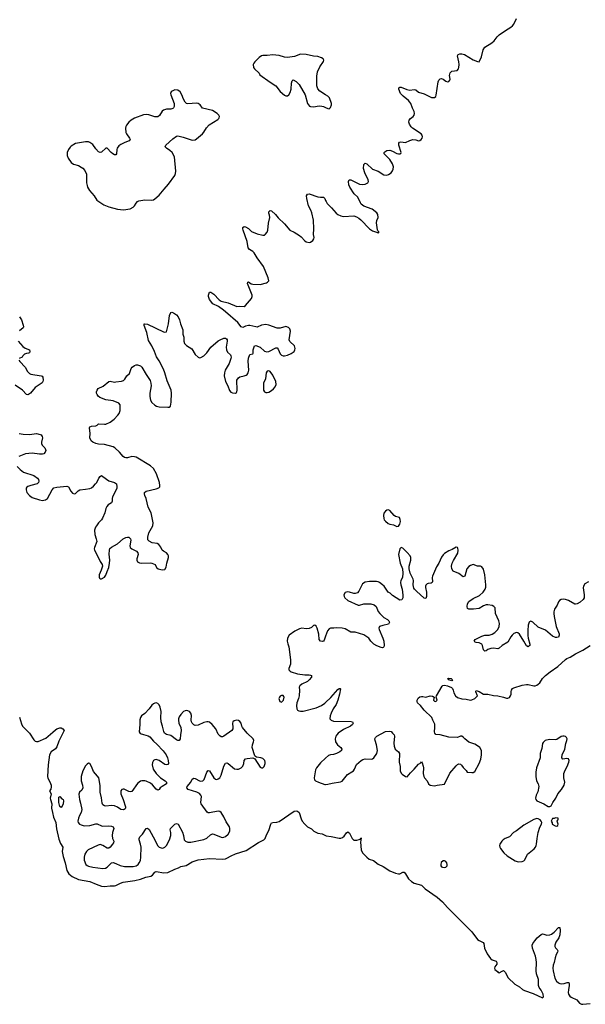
# Model space of a CAD drawing. Header units: inches. Extents: x 1835039 to 2027607, y 642849 to 774141.
# Tile 66 of 113: x 1965755 to 1973604, y 680388 to 694054. Entities that reach past the tile are written whole.
import ezdxf

# ---------------------------------------------------------------- set-up
doc = ezdxf.new("R2010")
doc.units = ezdxf.units.IN
doc.header["$MEASUREMENT"] = 0
for name, color, linetype in [('B9668', 7, 'Continuous'), ('B9669', 7, 'Continuous'), ('B9678', 7, 'Continuous'), ('B9679', 7, 'Continuous')]:
    doc.layers.add(name, color=color, linetype=linetype)

msp = doc.modelspace()

# ---------------------------------------------------------------- linework, layer by layer
at = {"layer": 'B9668', "color": 6}
for points, elevation in [([(1965718, 687850), (1965760, 687810), (1965810, 687775), (1965950, 687729), (1966001, 687690), (1966014, 687670), (1966019, 687650), (1966017, 687630), (1965996, 687610), (1965910, 687590), (1965870, 687576), (1965855, 687565), (1965845, 687550), (1965843, 687530), (1965856, 687490), (1965890, 687450), (1965930, 687424), (1966030, 687388), (1966070, 687382), (1966090, 687383), (1966113, 687390), (1966142, 687410), (1966207, 687530), (1966230, 687554), (1966270, 687565), (1966410, 687580), (1966433, 687570), (1966465, 687510), (1966490, 687483), (1966510, 687473), (1966530, 687476), (1966565, 687515), (1966590, 687530), (1966670, 687537), (1966730, 687549), (1966750, 687558), (1966780, 687580), (1966807, 687610), (1966824, 687630), (1966852, 687690), (1966870, 687715), (1966890, 687726), (1966910, 687715), (1966990, 687652), (1967072, 687632), (1967097, 687610), (1967103, 687570), (1967102, 687550), (1967094, 687526), (1967042, 687430), (1967037, 687410), (1967037, 687370), (1967030, 687350), (1966982, 687318), (1966963, 687297), (1966950, 687270), (1966935, 687210), (1966906, 687134), (1966890, 687110), (1966850, 687070), (1966820, 687030), (1966807, 687010), (1966795, 686970), (1966798, 686910), (1966817, 686850), (1966824, 686810), (1966794, 686730), (1966790, 686710), (1966793, 686690), (1966827, 686630), (1966870, 686533), (1966898, 686490), (1966902, 686470), (1966887, 686413), (1966859, 686350), (1966858, 686318), (1966862, 686302), (1966871, 686291), (1966890, 686291), (1966930, 686316), (1966950, 686342), (1966970, 686395), (1966990, 686451), (1967003, 686510), (1967004, 686550), (1966995, 686635), (1967000, 686690), (1967008, 686712), (1967027, 686733), (1967110, 686780), (1967190, 686847), (1967230, 686868), (1967250, 686871), (1967270, 686869), (1967292, 686850), (1967295, 686830), (1967284, 686750), (1967289, 686730), (1967310, 686710), (1967378, 686678), (1967395, 686655), (1967397, 686630), (1967381, 686570), (1967381, 686550), (1967390, 686530), (1967417, 686517), (1967450, 686509), (1967570, 686514), (1967590, 686511), (1967634, 686490), (1967653, 686450), (1967675, 686430), (1967730, 686420), (1967770, 686424), (1967787, 686453), (1967797, 686510), (1967818, 686590), (1967818, 686610), (1967810, 686632), (1967793, 686653), (1967750, 686676), (1967734, 686690), (1967714, 686734), (1967685, 686770), (1967662, 686782), (1967592, 686792), (1967550, 686814), (1967535, 686835), (1967531, 686851), (1967532, 686872), (1967547, 686933), (1967601, 687030), (1967607, 687070), (1967580, 687210), (1967540, 687290), (1967512, 687410), (1967492, 687450), (1967485, 687475), (1967489, 687491), (1967510, 687510), (1967650, 687542), (1967684, 687556), (1967699, 687570), (1967701, 687590), (1967693, 687630), (1967654, 687750), (1967610, 687823), (1967570, 687863), (1967370, 687982), (1967350, 687988), (1967310, 687990), (1967250, 687973), (1967230, 687971), (1967210, 687978), (1967190, 687993), (1967140, 688050), (1967074, 688110), (1967050, 688125), (1966930, 688158), (1966850, 688164), (1966810, 688173), (1966770, 688190), (1966745, 688210), (1966730, 688250), (1966731, 688310), (1966724, 688390), (1966730, 688401), (1966750, 688413), (1966810, 688418), (1966830, 688428), (1966850, 688446), (1966930, 688438), (1966950, 688440), (1967010, 688469), (1967066, 688510), (1967117, 688563), (1967137, 688590), (1967150, 688630), (1967150, 688699), (1967148, 688710), (1967132, 688730), (1967050, 688762), (1966950, 688777), (1966867, 688810), (1966843, 688830), (1966830, 688850), (1966822, 688870), (1966822, 688890), (1966828, 688912), (1966844, 688936), (1966912, 688968), (1966990, 689030), (1967010, 689036), (1967070, 689024), (1967090, 689025), (1967170, 689036), (1967195, 689045), (1967214, 689066), (1967241, 689110), (1967278, 689142), (1967302, 689210), (1967314, 689230), (1967350, 689254), (1967370, 689261), (1967390, 689262), (1967430, 689247), (1967451, 689231), (1967509, 689130), (1967567, 689047), (1967577, 689010), (1967579, 688970), (1967561, 688870), (1967563, 688823), (1967570, 688775), (1967590, 688741), (1967630, 688703), (1967652, 688690), (1967690, 688679), (1967810, 688674), (1967830, 688677), (1967847, 688690), (1967856, 688744), (1967861, 688870), (1967858, 688910), (1967801, 689041), (1967770, 689151), (1967750, 689202), (1967690, 689319), (1967653, 689373), (1967627, 689450), (1967590, 689525), (1967541, 689601), (1967521, 689710), (1967480, 689810), (1967481, 689830), (1967486, 689834), (1967530, 689829), (1967750, 689723), (1967770, 689715), (1967790, 689719), (1967822, 689830), (1967836, 689950), (1967850, 689988), (1967866, 689994), (1967890, 689984), (1967930, 689956), (1967953, 689930), (1967974, 689890), (1967987, 689830), (1968017, 689750), (1968020, 689690), (1968034, 689646), (1968031, 689590), (1968041, 689561), (1968070, 689532), (1968146, 689486), (1968190, 689408), (1968230, 689369), (1968250, 689362), (1968270, 689364), (1968310, 689387), (1968353, 689430), (1968406, 689510), (1968510, 689594), (1968537, 689610), (1968590, 689631), (1968610, 689633), (1968625, 689625), (1968632, 689612), (1968636, 689590), (1968619, 689510), (1968623, 689470), (1968640, 689440), (1968681, 689401), (1968687, 689390), (1968689, 689370), (1968687, 689350), (1968660, 689280), (1968607, 689190), (1968595, 689150), (1968592, 689110), (1968610, 689034), (1968643, 688970), (1968665, 688905), (1968684, 688884), (1968710, 688873), (1968750, 688871), (1968762, 688878), (1968770, 688890), (1968774, 688910), (1968770, 689050), (1968790, 689085), (1968810, 689097), (1968870, 689110), (1968898, 689122), (1968911, 689130), (1968927, 689150), (1968935, 689190), (1968924, 689316), (1968930, 689358), (1968950, 689405), (1968990, 689414), (1968995, 689425), (1968993, 689470), (1969015, 689525), (1969030, 689530), (1969090, 689510), (1969150, 689455), (1969183, 689443), (1969213, 689447), (1969310, 689497), (1969330, 689497), (1969342, 689482), (1969370, 689416), (1969390, 689399), (1969410, 689390), (1969430, 689388), (1969470, 689397), (1969520, 689420), (1969562, 689450), (1969574, 689470), (1969580, 689490), (1969570, 689529), (1969505, 689585), (1969493, 689610), (1969512, 689730), (1969504, 689764), (1969483, 689783), (1969450, 689796), (1969370, 689770), (1969330, 689771), (1969210, 689814), (1969170, 689823), (1969110, 689813), (1969050, 689788), (1969030, 689789), (1968950, 689807), (1968930, 689807), (1968890, 689799), (1968850, 689782), (1968830, 689791), (1968781, 689850), (1968611, 690000)], 300), ([(1965751, 689931), (1965779, 689890), (1965805, 689815), (1965807, 689790), (1965801, 689779), (1965750, 689733)], 300), ([(1965733, 689590), (1965798, 689518), (1965830, 689496), (1965890, 689470), (1965896, 689450), (1965889, 689431), (1965877, 689423), (1965850, 689421), (1965822, 689410), (1965798, 689390), (1965790, 689369), (1965747, 689350)], 300), ([(1965745, 689330), (1965758, 689310), (1965831, 689231), (1965864, 689170), (1965890, 689144), (1965910, 689135), (1966052, 689112), (1966066, 689106), (1966077, 689090), (1966079, 689050), (1966076, 689030), (1966067, 689013), (1965970, 688948), (1965904, 688870), (1965878, 688850), (1965870, 688846), (1965850, 688850), (1965792, 688910), (1965690, 688979)], 300), ([(1965749, 688309), (1965801, 688301), (1965890, 688296), (1965990, 688311), (1966038, 688298), (1966052, 688290), (1966069, 688270), (1966072, 688250), (1966056, 688190), (1966057, 688170), (1966067, 688150), (1966102, 688110), (1966114, 688090), (1966116, 688076), (1966110, 688050), (1966090, 688030), (1966070, 688023), (1966030, 688021), (1965930, 688037), (1965834, 688026), (1965744, 687990)], 300), ([(1970000, 685498), (1969979, 685441), (1969970, 685427), (1969956, 685424), (1969927, 685430), (1969909, 685449), (1969907, 685527), (1969884, 685610), (1969870, 685638), (1969850, 685650), (1969830, 685645), (1969803, 685617), (1969770, 685604), (1969730, 685601), (1969672, 685608), (1969639, 685601), (1969573, 685567), (1969495, 685510), (1969472, 685470), (1969468, 685430), (1969475, 685390), (1969490, 685350), (1969514, 685170), (1969513, 685110), (1969492, 685050), (1969492, 685030), (1969508, 685010), (1969522, 685002), (1969610, 684976), (1969710, 684962), (1969770, 684962), (1969790, 684958), (1969804, 684950), (1969805, 684930), (1969770, 684890), (1969747, 684870), (1969670, 684830), (1969643, 684810), (1969631, 684790), (1969638, 684750), (1969635, 684670), (1969626, 684630), (1969602, 684570), (1969597, 684530), (1969599, 684490), (1969610, 684472), (1969630, 684459), (1969650, 684455), (1969690, 684456), (1969870, 684503), (1969944, 684536), (1969990, 684568), (1970000, 684577)], 300), ([(1965750, 684371), (1965780, 684280), (1965795, 684250), (1965890, 684150), (1965950, 684060), (1965970, 684041), (1965990, 684033), (1966010, 684035), (1966118, 684082), (1966217, 684163), (1966250, 684199), (1966270, 684210), (1966310, 684226), (1966330, 684227), (1966355, 684210), (1966371, 684190), (1966299, 684041), (1966270, 683959), (1966250, 683935), (1966191, 683890), (1966168, 683850), (1966148, 683710), (1966141, 683550), (1966147, 683527), (1966175, 683475), (1966191, 683430), (1966192, 683408), (1966185, 683375), (1966169, 683349), (1966190, 683310), (1966180, 683250), (1966181, 683230), (1966200, 683170), (1966194, 683110), (1966212, 683050), (1966225, 682985), (1966257, 682910), (1966264, 682824), (1966300, 682680), (1966321, 682621), (1966352, 682570), (1966344, 682510), (1966357, 682437), (1966385, 682350), (1966407, 682247), (1966439, 682199), (1966481, 682161), (1966570, 682120), (1966728, 682092), (1966814, 682054), (1966890, 682029), (1966930, 682024), (1967010, 682033), (1967070, 682030), (1967090, 682035), (1967156, 682070), (1967190, 682081), (1967355, 682105), (1967430, 682123), (1967504, 682150), (1967573, 682167), (1967598, 682182), (1967630, 682221), (1967650, 682232), (1967753, 682213), (1967810, 682218), (1967910, 682264), (1967959, 682281), (1967990, 682299), (1968064, 682316), (1968150, 682364), (1968230, 682392), (1968390, 682410), (1968570, 682401), (1968610, 682407), (1968630, 682414), (1968690, 682449), (1968750, 682474), (1968897, 682523), (1969070, 682635), (1969145, 682670), (1969162, 682690), (1969180, 682740), (1969210, 682801), (1969239, 682890), (1969250, 682906), (1969268, 682912), (1969324, 682916), (1969356, 682924), (1969564, 683070), (1969590, 683073), (1969609, 683069), (1969632, 683052), (1969660, 682960), (1969677, 682930), (1969710, 682887), (1969750, 682852), (1969804, 682824), (1969839, 682790), (1969890, 682764), (1969954, 682754), (1970000, 682732)], 200), ([(1970000, 683802), (1969930, 683739), (1969873, 683670), (1969860, 683640), (1969841, 683530), (1969845, 683505), (1969862, 683490), (1969901, 683470), (1969990, 683440), (1970000, 683440)], 300)]:
    msp.add_lwpolyline(points, dxfattribs=dict(at, elevation=elevation))
for points, elevation in [([(1969210, 689179), (1969190, 689177), (1969173, 689150), (1969165, 689070), (1969139, 689010), (1969137, 688937), (1969140, 688910), (1969150, 688890), (1969170, 688880), (1969190, 688879), (1969210, 688883), (1969250, 688906), (1969278, 688930), (1969302, 688958), (1969315, 688990), (1969310, 689030), (1969270, 689119), (1969230, 689169)], 300), ([(1969413, 684673), (1969390, 684672), (1969370, 684664), (1969359, 684650), (1969351, 684630), (1969366, 684590), (1969390, 684582), (1969414, 684610), (1969424, 684650), (1969422, 684662)], 300), ([(1967650, 684570), (1967630, 684568), (1967610, 684558), (1967590, 684539), (1967553, 684487), (1967490, 684426), (1967445, 684390), (1967431, 684370), (1967424, 684336), (1967424, 684270), (1967413, 684170), (1967428, 684148), (1967471, 684131), (1967536, 684116), (1967561, 684101), (1967610, 684041), (1967659, 683999), (1967748, 683908), (1967788, 683850), (1967806, 683810), (1967817, 683770), (1967819, 683730), (1967810, 683716), (1967790, 683711), (1967770, 683715), (1967690, 683773), (1967650, 683787), (1967630, 683783), (1967610, 683770), (1967597, 683743), (1967593, 683710), (1967609, 683650), (1967649, 683590), (1967710, 683530), (1967772, 683490), (1967790, 683470), (1967792, 683450), (1967730, 683410), (1967706, 683390), (1967690, 683370), (1967670, 683360), (1967650, 683374), (1967596, 683436), (1967570, 683456), (1967510, 683486), (1967490, 683490), (1967450, 683490), (1967430, 683483), (1967390, 683451), (1967310, 683342), (1967290, 683336), (1967270, 683339), (1967206, 683374), (1967190, 683376), (1967172, 683368), (1967160, 683350), (1967159, 683310), (1967191, 683231), (1967223, 683130), (1967222, 683110), (1967217, 683103), (1967207, 683093), (1967192, 683088), (1967160, 683090), (1967110, 683123), (1967070, 683141), (1967030, 683145), (1966950, 683140), (1966930, 683143), (1966910, 683157), (1966900, 683180), (1966890, 683255), (1966873, 683330), (1966870, 683425), (1966851, 683530), (1966836, 683556), (1966777, 683617), (1966750, 683690), (1966730, 683728), (1966710, 683733), (1966690, 683720), (1966670, 683698), (1966631, 683630), (1966606, 683550), (1966608, 683490), (1966626, 683430), (1966631, 683390), (1966619, 683361), (1966585, 683330), (1966576, 683304), (1966586, 683230), (1966601, 683181), (1966617, 683090), (1966609, 683050), (1966585, 683010), (1966569, 682970), (1966561, 682930), (1966566, 682910), (1966586, 682890), (1966610, 682877), (1966650, 682864), (1966730, 682870), (1966810, 682894), (1966830, 682894), (1966890, 682863), (1966910, 682859), (1966990, 682867), (1967030, 682862), (1967053, 682853), (1967061, 682830), (1967041, 682770), (1967036, 682730), (1967042, 682690), (1967059, 682650), (1967057, 682630), (1967045, 682610), (1967010, 682569), (1966990, 682554), (1966970, 682553), (1966910, 682591), (1966870, 682604), (1966842, 682598), (1966707, 682530), (1966682, 682510), (1966659, 682470), (1966648, 682430), (1966649, 682390), (1966675, 682330), (1966690, 682315), (1966710, 682305), (1966770, 682289), (1966907, 682273), (1966944, 682276), (1966970, 682289), (1967018, 682342), (1967030, 682352), (1967050, 682356), (1967090, 682344), (1967150, 682312), (1967210, 682300), (1967330, 682299), (1967370, 682311), (1967397, 682330), (1967414, 682350), (1967430, 682385), (1967438, 682430), (1967439, 682570), (1967432, 682610), (1967413, 682670), (1967413, 682690), (1967423, 682710), (1967461, 682750), (1967510, 682827), (1967530, 682831), (1967553, 682813), (1967609, 682710), (1967670, 682586), (1967690, 682569), (1967730, 682556), (1967750, 682559), (1967770, 682570), (1967790, 682590), (1967832, 682670), (1967852, 682730), (1967851, 682770), (1967842, 682810), (1967847, 682830), (1967873, 682850), (1967910, 682889), (1967930, 682899), (1967952, 682890), (1968015, 682775), (1968030, 682730), (1968038, 682670), (1968055, 682650), (1968090, 682636), (1968130, 682639), (1968310, 682673), (1968350, 682693), (1968402, 682738), (1968430, 682752), (1968451, 682751), (1968550, 682708), (1968570, 682704), (1968590, 682707), (1968610, 682716), (1968649, 682750), (1968672, 682790), (1968672, 682830), (1968665, 682850), (1968620, 682920), (1968590, 682992), (1968550, 683050), (1968530, 683065), (1968510, 683069), (1968390, 683043), (1968370, 683047), (1968356, 683056), (1968275, 683170), (1968269, 683190), (1968279, 683270), (1968270, 683292), (1968250, 683312), (1968215, 683330), (1968095, 683370), (1968076, 683390), (1968081, 683410), (1968130, 683470), (1968150, 683512), (1968170, 683527), (1968190, 683522), (1968250, 683490), (1968270, 683483), (1968296, 683490), (1968314, 683510), (1968350, 683609), (1968370, 683635), (1968390, 683627), (1968450, 683530), (1968470, 683511), (1968490, 683508), (1968510, 683517), (1968530, 683533), (1968550, 683569), (1968586, 683694), (1968610, 683733), (1968630, 683737), (1968650, 683729), (1968738, 683658), (1968770, 683649), (1968790, 683651), (1968830, 683670), (1968850, 683693), (1968865, 683730), (1968871, 683770), (1968887, 683793), (1968910, 683801), (1968988, 683808), (1969016, 683796), (1969090, 683681), (1969112, 683668), (1969130, 683671), (1969146, 683690), (1969163, 683730), (1969163, 683750), (1969157, 683770), (1969130, 683798), (1969101, 683810), (1969040, 683820), (1969026, 683826), (1969017, 683837), (1968981, 683950), (1968986, 683990), (1969001, 684030), (1969002, 684050), (1968995, 684070), (1968912, 684152), (1968848, 684230), (1968838, 684250), (1968828, 684288), (1968812, 684312), (1968790, 684325), (1968770, 684330), (1968730, 684321), (1968714, 684310), (1968708, 684290), (1968714, 684230), (1968711, 684210), (1968698, 684190), (1968590, 684108), (1968570, 684099), (1968550, 684100), (1968530, 684113), (1968510, 684136), (1968476, 684210), (1968428, 684270), (1968390, 684302), (1968370, 684310), (1968350, 684310), (1968310, 684299), (1968230, 684261), (1968190, 684258), (1968170, 684265), (1968149, 684289), (1968140, 684310), (1968136, 684330), (1968137, 684397), (1968128, 684428), (1968110, 684450), (1968090, 684462), (1968070, 684466), (1968050, 684463), (1968030, 684451), (1967990, 684410), (1967970, 684377), (1967960, 684350), (1967957, 684330), (1967963, 684290), (1967991, 684230), (1967997, 684190), (1967985, 684130), (1967980, 684070), (1967970, 684051), (1967950, 684049), (1967930, 684059), (1967850, 684119), (1967790, 684134), (1967765, 684150), (1967753, 684173), (1967738, 684250), (1967717, 684310), (1967713, 684370), (1967717, 684450), (1967706, 684510), (1967690, 684545), (1967670, 684564)], 300), ([(1966330, 683119), (1966310, 683135), (1966296, 683190), (1966297, 683263), (1966310, 683272), (1966341, 683241), (1966358, 683230), (1966365, 683210), (1966359, 683170), (1966344, 683136)], 200)]:
    msp.add_lwpolyline(points, close=True, dxfattribs=dict(at, elevation=elevation))
at = {"layer": 'B9669', "color": 6}
for points, elevation in [([(1970000, 693010), (1969920, 693060), (1969893, 693093), (1969877, 693137), (1969877, 693270), (1969889, 693330), (1969919, 693401), (1969972, 693472), (1969975, 693490), (1969970, 693501), (1969965, 693510), (1969944, 693524), (1969890, 693543), (1969830, 693548), (1969730, 693572), (1969650, 693573), (1969570, 693542), (1969470, 693531), (1969430, 693534), (1969356, 693556), (1969310, 693562), (1969270, 693565), (1969190, 693555), (1969130, 693556), (1969110, 693552), (1969076, 693530), (1969016, 693470), (1969002, 693450), (1968995, 693430), (1969000, 693390), (1969012, 693370), (1969078, 693310), (1969088, 693290), (1969230, 693186), (1969310, 693134), (1969370, 693059), (1969430, 693008), (1969450, 692998), (1969470, 692998), (1969490, 693011), (1969510, 693045), (1969523, 693090), (1969526, 693174), (1969535, 693205), (1969550, 693219), (1969590, 693197), (1969633, 693153), (1969716, 693010), (1969750, 692891), (1969775, 692855), (1969790, 692847), (1969830, 692844), (1969910, 692856), (1969950, 692855), (1969970, 692850), (1970000, 692835)], 400), ([(1968611, 690000), (1968584, 690024), (1968512, 690072), (1968434, 690110), (1968388, 690170), (1968375, 690210), (1968375, 690230), (1968388, 690272), (1968407, 690273), (1968450, 690244), (1968524, 690164), (1968550, 690147), (1968650, 690126), (1968770, 690074), (1968810, 690078), (1968870, 690073), (1968890, 690087), (1968970, 690185), (1968980, 690210), (1968979, 690230), (1968915, 690390), (1968922, 690410), (1968930, 690415), (1968969, 690389), (1968990, 690381), (1969090, 690378), (1969178, 690402), (1969194, 690410), (1969210, 690430), (1969202, 690470), (1969136, 690630), (1969050, 690750), (1969010, 690816), (1968990, 690836), (1968943, 690863), (1968925, 690885), (1968913, 690973), (1968856, 691130), (1968850, 691150), (1968850, 691171), (1968870, 691183), (1968890, 691177), (1968930, 691154), (1968970, 691115), (1969050, 691080), (1969130, 691064), (1969150, 691064), (1969163, 691070), (1969190, 691103), (1969199, 691130), (1969206, 691230), (1969225, 691310), (1969222, 691342), (1969211, 691370), (1969212, 691388), (1969230, 691407), (1969250, 691400), (1969307, 691350), (1969343, 691303), (1969430, 691221), (1969504, 691130), (1969566, 691106), (1969639, 691059), (1969661, 691041), (1969710, 690983), (1969729, 690969), (1969770, 690960), (1969790, 690966), (1969823, 690990), (1969838, 691010), (1969840, 691030), (1969833, 691070), (1969837, 691150), (1969833, 691270), (1969811, 691371), (1969797, 691410), (1969765, 691470), (1969739, 691570), (1969737, 691610), (1969750, 691631), (1969770, 691638), (1969890, 691594), (1969929, 691589), (1969970, 691590), (1969990, 691570), (1970000, 691546)], 300)]:
    msp.add_lwpolyline(points, dxfattribs=dict(at, elevation=elevation))
at = {"layer": 'B9669', "color": 6, "elevation": 400}
msp.add_lwpolyline([(1967910, 693079), (1967870, 693061), (1967857, 693050), (1967849, 693030), (1967853, 693010), (1967900, 692890), (1967897, 692850), (1967888, 692832), (1967878, 692822), (1967850, 692814), (1967790, 692813), (1967750, 692797), (1967730, 692782), (1967695, 692725), (1967670, 692704), (1967630, 692705), (1967547, 692733), (1967510, 692736), (1967471, 692731), (1967350, 692688), (1967302, 692658), (1967268, 692630), (1967237, 692590), (1967228, 692570), (1967225, 692550), (1967228, 692490), (1967235, 692470), (1967281, 692410), (1967290, 692390), (1967272, 692370), (1967214, 692350), (1967159, 692321), (1967130, 692301), (1967106, 692270), (1967101, 692250), (1967099, 692190), (1967090, 692180), (1967070, 692179), (1967047, 692190), (1967023, 692210), (1966970, 692270), (1966949, 692270), (1966890, 692216), (1966870, 692211), (1966850, 692219), (1966810, 692261), (1966770, 692322), (1966730, 692350), (1966710, 692356), (1966670, 692357), (1966530, 692334), (1966470, 692298), (1966455, 692285), (1966431, 692250), (1966415, 692210), (1966413, 692170), (1966429, 692130), (1966470, 692070), (1966501, 692050), (1966570, 692028), (1966610, 692008), (1966633, 691993), (1966659, 691959), (1966683, 691910), (1966684, 691790), (1966689, 691750), (1966697, 691730), (1966725, 691685), (1966790, 691610), (1966825, 691550), (1966879, 691510), (1966924, 691484), (1966990, 691457), (1967110, 691424), (1967196, 691416), (1967290, 691429), (1967330, 691451), (1967350, 691472), (1967372, 691508), (1967390, 691529), (1967410, 691538), (1967490, 691555), (1967590, 691548), (1967610, 691553), (1967630, 691566), (1967690, 691620), (1967758, 691702), (1967821, 691770), (1967909, 691891), (1967919, 691921), (1967922, 691950), (1967902, 692150), (1967870, 692211), (1967840, 692240), (1967794, 692270), (1967775, 692290), (1967782, 692310), (1967878, 692402), (1967930, 692435), (1967950, 692440), (1968024, 692424), (1968150, 692381), (1968190, 692388), (1968210, 692398), (1968290, 692470), (1968310, 692494), (1968346, 692554), (1968385, 692595), (1968503, 692670), (1968517, 692683), (1968523, 692690), (1968527, 692710), (1968518, 692730), (1968495, 692750), (1968430, 692792), (1968290, 692825), (1968260, 692870), (1968230, 692890), (1968210, 692895), (1968090, 692888), (1968070, 692892), (1968051, 692911), (1968026, 692950), (1968004, 693010), (1967981, 693050), (1967950, 693075)], close=True, dxfattribs=at)
at = {"layer": 'B9678', "color": 6, "elevation": 300}
for points in [[(1970870, 687250), (1970850, 687248), (1970830, 687234), (1970810, 687204), (1970803, 687170), (1970807, 687130), (1970815, 687110), (1970830, 687092), (1970870, 687062), (1970890, 687054), (1970941, 687041), (1970990, 687018), (1971010, 687022), (1971030, 687051), (1971038, 687090), (1971036, 687116), (1971026, 687146), (1970970, 687158), (1970950, 687171), (1970890, 687242)], [(1971750, 684878), (1971709, 684890), (1971698, 684910), (1971710, 684915), (1971742, 684910), (1971762, 684890)], [(1973290, 684111), (1973270, 684106), (1973210, 684065), (1973190, 684059), (1973110, 684062), (1973064, 684056), (1973047, 684050), (1973019, 684021), (1973010, 684008), (1973002, 683938), (1972978, 683870), (1972977, 683810), (1972927, 683670), (1972918, 683610), (1972918, 683550), (1972929, 683491), (1972948, 683448), (1972957, 683410), (1972943, 683337), (1972920, 683290), (1972914, 683250), (1972916, 683230), (1972931, 683210), (1973029, 683169), (1973090, 683134), (1973110, 683131), (1973130, 683143), (1973155, 683190), (1973196, 683250), (1973222, 683310), (1973272, 683370), (1973312, 683430), (1973321, 683470), (1973306, 683530), (1973306, 683590), (1973323, 683637), (1973353, 683690), (1973375, 683750), (1973378, 683770), (1973370, 683794), (1973350, 683800), (1973292, 683792), (1973278, 683810), (1973285, 683850), (1973319, 683930), (1973334, 684006), (1973350, 684050), (1973351, 684070), (1973345, 684090), (1973330, 684105), (1973310, 684110)], [(1972930, 682965), (1972890, 682954), (1972750, 682874), (1972650, 682794), (1972609, 682770), (1972550, 682714), (1972491, 682690), (1972465, 682670), (1972444, 682650), (1972418, 682610), (1972413, 682590), (1972417, 682570), (1972428, 682550), (1972475, 682490), (1972520, 682450), (1972630, 682378), (1972673, 682367), (1972730, 682369), (1972750, 682379), (1972765, 682395), (1972803, 682470), (1972894, 682546), (1972912, 682568), (1972922, 682590), (1972927, 682610), (1972934, 682690), (1972951, 682770), (1972975, 682845), (1972997, 682890), (1973000, 682910), (1972993, 682930), (1972976, 682950), (1972950, 682963)], [(1973190, 682975), (1973170, 682966), (1973150, 682968), (1973138, 682950), (1973132, 682930), (1973145, 682905), (1973146, 682890), (1973184, 682864), (1973210, 682858), (1973222, 682870), (1973229, 682890), (1973215, 682930), (1973218, 682942), (1973226, 682950), (1973226, 682970)], [(1971650, 682380), (1971630, 682378), (1971604, 682356), (1971597, 682330), (1971601, 682310), (1971610, 682296), (1971621, 682290), (1971650, 682285), (1971670, 682293), (1971685, 682310), (1971688, 682330), (1971684, 682350), (1971670, 682372)]]:
    msp.add_lwpolyline(points, close=True, dxfattribs=at)
at = {"layer": 'B9678', "color": 6}
for points, elevation in [([(1973647, 686253), (1973597, 686223), (1973579, 686190), (1973574, 686166), (1973590, 686070), (1973589, 686030), (1973575, 686005), (1973533, 685967), (1973490, 685946), (1973470, 685940), (1973457, 685943), (1973371, 685990), (1973330, 686008), (1973307, 686013), (1973270, 686008), (1973247, 685993), (1973230, 685972), (1973212, 685928), (1973177, 685870), (1973167, 685833), (1973166, 685810), (1973171, 685770), (1973202, 685630), (1973242, 685530), (1973241, 685510), (1973230, 685484), (1973210, 685477), (1973190, 685479), (1973150, 685495), (1973050, 685582), (1972950, 685624), (1972878, 685690), (1972850, 685704), (1972830, 685697), (1972823, 685690), (1972810, 685650), (1972805, 685575), (1972807, 685507), (1972811, 685470), (1972832, 685388), (1972832, 685370), (1972822, 685358), (1972810, 685351), (1972790, 685361), (1972753, 685430), (1972690, 685525), (1972670, 685544), (1972650, 685549), (1972610, 685533), (1972587, 685510), (1972570, 685490), (1972527, 685413), (1972451, 685369), (1972410, 685331), (1972390, 685321), (1972330, 685331), (1972294, 685326), (1972250, 685310), (1972230, 685295), (1972210, 685287), (1972190, 685307), (1972179, 685370), (1972170, 685386), (1972130, 685407), (1972090, 685410), (1972075, 685415), (1972063, 685430), (1972077, 685450), (1972170, 685499), (1972210, 685509), (1972270, 685512), (1972310, 685523), (1972348, 685550), (1972390, 685592), (1972408, 685630), (1972411, 685671), (1972403, 685710), (1972360, 685810), (1972351, 685890), (1972335, 685910), (1972310, 685925), (1972250, 685933), (1972226, 685930), (1972190, 685918), (1972130, 685882), (1972052, 685872), (1971990, 685870), (1971970, 685882), (1971963, 685910), (1971970, 685946), (1971990, 685977), (1972050, 686019), (1972137, 686063), (1972185, 686110), (1972213, 686150), (1972222, 686178), (1972223, 686210), (1972209, 686350), (1972190, 686427), (1972170, 686460), (1972150, 686470), (1972110, 686469), (1972050, 686492), (1972010, 686477), (1971990, 686465), (1971962, 686430), (1971931, 686330), (1971910, 686320), (1971850, 686368), (1971770, 686398), (1971750, 686430), (1971749, 686469), (1971757, 686510), (1971773, 686547), (1971833, 686650), (1971842, 686690), (1971837, 686717), (1971830, 686729), (1971810, 686734), (1971758, 686702), (1971710, 686683), (1971650, 686643), (1971630, 686624), (1971610, 686593), (1971571, 686509), (1971539, 686461), (1971485, 686330), (1971479, 686310), (1971485, 686250), (1971480, 686240), (1971467, 686233), (1971422, 686230), (1971410, 686225), (1971393, 686207), (1971387, 686190), (1971388, 686172), (1971401, 686110), (1971401, 686050), (1971390, 686022), (1971370, 686023), (1971261, 686121), (1971233, 686150), (1971225, 686165), (1971215, 686210), (1971220, 686270), (1971217, 686290), (1971173, 686373), (1971158, 686430), (1971159, 686470), (1971184, 686550), (1971183, 686590), (1971173, 686610), (1971130, 686658), (1971070, 686719), (1971050, 686729), (1971030, 686708), (1971010, 686630), (1971035, 686510), (1971065, 686430), (1971074, 686370), (1971068, 686312), (1971044, 686270), (1971038, 686242), (1971042, 686210), (1971062, 686150), (1971073, 686067), (1971073, 686027), (1971057, 686003), (1971030, 685999), (1970930, 686061), (1970894, 686094), (1970870, 686110), (1970811, 686190), (1970791, 686210), (1970750, 686240), (1970730, 686250), (1970706, 686254), (1970610, 686256), (1970550, 686247), (1970510, 686222), (1970460, 686120), (1970441, 686099), (1970412, 686088), (1970390, 686088), (1970330, 686110), (1970307, 686113), (1970270, 686101), (1970255, 686070), (1970257, 686050), (1970266, 686030), (1970307, 685990), (1970450, 685927), (1970470, 685926), (1970530, 685946), (1970552, 685948), (1970630, 685944), (1970674, 685934), (1970701, 685910), (1970730, 685840), (1970754, 685810), (1970810, 685758), (1970857, 685730), (1970878, 685710), (1970887, 685690), (1970874, 685666), (1970793, 685647), (1970750, 685631), (1970741, 685610), (1970745, 685590), (1970796, 685470), (1970808, 685430), (1970812, 685370), (1970809, 685350), (1970800, 685340), (1970790, 685336), (1970770, 685340), (1970710, 685365), (1970670, 685388), (1970630, 685426), (1970598, 685470), (1970530, 685515), (1970410, 685551), (1970370, 685551), (1970350, 685555), (1970270, 685597), (1970230, 685607), (1970150, 685613), (1970113, 685607), (1970070, 685606), (1970050, 685600), (1970027, 685573), (1970000, 685498)], 300), ([(1970000, 683440), (1970030, 683442), (1970090, 683456), (1970205, 683475), (1970230, 683486), (1970250, 683506), (1970303, 683577), (1970366, 683614), (1970386, 683630), (1970401, 683650), (1970430, 683715), (1970494, 683770), (1970516, 683784), (1970550, 683794), (1970631, 683789), (1970650, 683795), (1970671, 683810), (1970710, 683867), (1970721, 683910), (1970708, 683990), (1970686, 684050), (1970685, 684070), (1970693, 684090), (1970710, 684111), (1970830, 684174), (1970890, 684180), (1970910, 684172), (1970930, 684153), (1970950, 684130), (1970958, 684110), (1970949, 684010), (1970953, 683970), (1970966, 683930), (1971014, 683890), (1971025, 683870), (1971020, 683750), (1971037, 683690), (1971037, 683630), (1971050, 683596), (1971061, 683581), (1971110, 683548), (1971130, 683544), (1971178, 683602), (1971231, 683650), (1971290, 683720), (1971321, 683739), (1971330, 683754), (1971340, 683740), (1971353, 683693), (1971357, 683670), (1971353, 683590), (1971362, 683550), (1971373, 683530), (1971409, 683489), (1971430, 683450), (1971450, 683431), (1971510, 683422), (1971550, 683429), (1971650, 683445), (1971724, 683596), (1971810, 683698), (1971830, 683716), (1971850, 683725), (1971870, 683722), (1971888, 683708), (1971910, 683675), (1971950, 683635), (1971966, 683610), (1972030, 683605), (1972050, 683607), (1972070, 683618), (1972131, 683730), (1972155, 683790), (1972165, 683850), (1972164, 683910), (1972142, 683950), (1972110, 683977), (1972070, 683997), (1971986, 684026), (1971930, 684070), (1971910, 684095), (1971890, 684108), (1971870, 684108), (1971830, 684091), (1971710, 684096), (1971592, 684128), (1971530, 684133), (1971515, 684150), (1971512, 684170), (1971516, 684230), (1971514, 684274), (1971488, 684330), (1971475, 684370), (1971368, 684470), (1971317, 684537), (1971275, 684570), (1971270, 684590), (1971272, 684610), (1971284, 684636), (1971310, 684654), (1971330, 684659), (1971350, 684661), (1971390, 684651), (1971450, 684670), (1971485, 684665), (1971506, 684650), (1971498, 684610), (1971510, 684593), (1971531, 684589), (1971546, 684610), (1971533, 684650), (1971541, 684670), (1971617, 684803), (1971627, 684813), (1971650, 684817), (1971690, 684810), (1971745, 684785), (1971760, 684770), (1971770, 684750), (1971780, 684710), (1971802, 684670), (1971830, 684647), (1971890, 684627), (1971950, 684624), (1972010, 684610), (1972030, 684613), (1972069, 684630), (1972108, 684670), (1972085, 684725), (1972085, 684735), (1972090, 684742), (1972130, 684731), (1972190, 684691), (1972250, 684694), (1972330, 684672), (1972390, 684667), (1972470, 684651), (1972510, 684636), (1972530, 684636), (1972550, 684645), (1972567, 684670), (1972574, 684690), (1972575, 684730), (1972580, 684750), (1972596, 684770), (1972610, 684780), (1972730, 684815), (1972786, 684826), (1972810, 684828), (1972890, 684809), (1972910, 684809), (1972930, 684815), (1972950, 684829), (1972973, 684850), (1973010, 684910), (1973050, 684950), (1973116, 685004), (1973224, 685076), (1973330, 685173), (1973350, 685187), (1973394, 685206), (1973467, 685253), (1973570, 685305), (1973670, 685366)], 300), ([(1970000, 684577), (1970073, 684647), (1970170, 684756), (1970190, 684772), (1970202, 684770), (1970205, 684765), (1970192, 684690), (1970169, 684609), (1970146, 684550), (1970105, 684490), (1970075, 684430), (1970062, 684390), (1970061, 684350), (1970078, 684330), (1970110, 684317), (1970354, 684314), (1970372, 684310), (1970384, 684290), (1970372, 684270), (1970347, 684250), (1970250, 684204), (1970175, 684150), (1970155, 684130), (1970142, 684110), (1970132, 684070), (1970138, 684030), (1970165, 683990), (1970212, 683950), (1970226, 683930), (1970223, 683910), (1970198, 683890), (1970150, 683868), (1970110, 683856), (1970070, 683850), (1970041, 683839), (1970000, 683802)], 300), ([(1970000, 682732), (1970010, 682727), (1970079, 682719), (1970190, 682693), (1970210, 682695), (1970236, 682704), (1970257, 682723), (1970290, 682769), (1970310, 682780), (1970330, 682762), (1970370, 682691), (1970390, 682667), (1970435, 682665), (1970466, 682674), (1970479, 682681), (1970490, 682696), (1970495, 682695), (1970483, 682637), (1970495, 682530), (1970513, 682490), (1970570, 682428), (1970604, 682404), (1970663, 682383), (1970730, 682332), (1970799, 682299), (1970890, 682242), (1970970, 682206), (1971010, 682197), (1971030, 682199), (1971070, 682222), (1971090, 682220), (1971110, 682200), (1971150, 682128), (1971190, 682091), (1971230, 682071), (1971330, 682039), (1971383, 681990), (1971550, 681875), (1971621, 681810), (1971690, 681730), (1972030, 681395), (1972110, 681288), (1972130, 681274), (1972187, 681247), (1972197, 681230), (1972205, 681165), (1972240, 681090), (1972290, 681022), (1972310, 681007), (1972365, 680985), (1972378, 680970), (1972374, 680946), (1972350, 680907), (1972344, 680890), (1972350, 680869), (1972384, 680844), (1972393, 680830), (1972410, 680824), (1972450, 680849), (1972470, 680856), (1972490, 680834), (1972533, 680753), (1972625, 680665), (1972690, 680631), (1972734, 680594), (1972759, 680579), (1972879, 680539), (1973010, 680479), (1973026, 680490), (1973017, 680530), (1972990, 680583), (1972963, 680623), (1972954, 680650), (1972953, 680730), (1972929, 680810), (1972922, 680850), (1972928, 680970), (1972924, 681010), (1972915, 681055), (1972873, 681167), (1972868, 681210), (1972874, 681230), (1972902, 681270), (1972938, 681310), (1972990, 681356), (1973010, 681365), (1973030, 681363), (1973070, 681347), (1973110, 681352), (1973137, 681363), (1973173, 681387), (1973230, 681452), (1973250, 681453), (1973256, 681410), (1973249, 681350), (1973235, 681310), (1973196, 681250), (1973182, 681210), (1973182, 681190), (1973190, 681172), (1973215, 681150), (1973225, 681130), (1973220, 681110), (1973202, 681078), (1973186, 681034), (1973172, 680970), (1973158, 680930), (1973153, 680890), (1973156, 680850), (1973179, 680750), (1973205, 680710), (1973230, 680687), (1973250, 680675), (1973270, 680671), (1973310, 680677), (1973351, 680691), (1973374, 680690), (1973381, 680670), (1973380, 680650), (1973369, 680589), (1973368, 680550), (1973372, 680530), (1973390, 680501), (1973410, 680486), (1973485, 680450), (1973523, 680403), (1973550, 680389), (1973570, 680388), (1973670, 680399)], 200)]:
    msp.add_lwpolyline(points, dxfattribs=dict(at, elevation=elevation))
at = {"layer": 'B9679', "color": 6}
for points, elevation in [([(1970000, 691546), (1970006, 691530), (1970023, 691503), (1970083, 691443), (1970145, 691370), (1970170, 691350), (1970210, 691332), (1970250, 691322), (1970390, 691329), (1970430, 691319), (1970461, 691301), (1970490, 691277), (1970610, 691149), (1970650, 691123), (1970721, 691101), (1970730, 691092), (1970739, 691101), (1970739, 691110), (1970723, 691123), (1970719, 691139), (1970707, 691233), (1970712, 691268), (1970730, 691310), (1970725, 691350), (1970710, 691372), (1970646, 691426), (1970530, 691466), (1970495, 691495), (1970483, 691510), (1970447, 691590), (1970398, 691638), (1970335, 691730), (1970322, 691762), (1970318, 691810), (1970327, 691833), (1970350, 691830), (1970470, 691773), (1970510, 691765), (1970550, 691770), (1970585, 691790), (1970594, 691810), (1970591, 691830), (1970543, 691930), (1970526, 691990), (1970530, 692043), (1970550, 692062), (1970570, 692053), (1970650, 691981), (1970731, 691951), (1970810, 691902), (1970850, 691897), (1970875, 691905), (1970910, 691930), (1970930, 691955), (1970939, 691981), (1970941, 692010), (1970930, 692052), (1970893, 692113), (1970814, 692190), (1970812, 692210), (1970820, 692220), (1970850, 692238), (1970890, 692241), (1970930, 692228), (1970990, 692197), (1971010, 692190), (1971034, 692190), (1971043, 692197), (1971050, 692210), (1971018, 692310), (1971018, 692342), (1971025, 692355), (1971042, 692358), (1971110, 692351), (1971170, 692378), (1971210, 692390), (1971250, 692388), (1971290, 692370), (1971310, 692377), (1971327, 692390), (1971339, 692410), (1971344, 692430), (1971339, 692450), (1971326, 692470), (1971208, 692548), (1971188, 692568), (1971163, 692603), (1971155, 692630), (1971161, 692659), (1971177, 692683), (1971216, 692710), (1971231, 692729), (1971235, 692750), (1971230, 692778), (1971205, 692825), (1971183, 692890), (1971171, 692910), (1971152, 692932), (1971078, 692990), (1971040, 693030), (1971017, 693090), (1971018, 693110), (1971030, 693118), (1971050, 693116), (1971126, 693086), (1971170, 693077), (1971230, 693084), (1971250, 693080), (1971290, 693048), (1971370, 693026), (1971470, 692973), (1971510, 692973), (1971530, 692989), (1971535, 693005), (1971561, 693190), (1971570, 693216), (1971590, 693234), (1971610, 693237), (1971630, 693230), (1971670, 693200), (1971690, 693190), (1971710, 693194), (1971725, 693215), (1971727, 693230), (1971718, 693278), (1971730, 693317), (1971750, 693337), (1971825, 693350), (1971844, 693370), (1971851, 693390), (1971855, 693430), (1971850, 693470), (1971830, 693550), (1971841, 693570), (1971862, 693578), (1971890, 693581), (1971928, 693572), (1972050, 693498), (1972110, 693471), (1972131, 693469), (1972163, 693537), (1972187, 693633), (1972209, 693671), (1972309, 693731), (1972339, 693761), (1972383, 693817), (1972410, 693842), (1972496, 693904), (1972570, 693950), (1972592, 693968), (1972611, 693990), (1972647, 694070)], 300), ([(1970000, 692835), (1970030, 692819), (1970050, 692817), (1970070, 692836), (1970082, 692870), (1970081, 692890), (1970053, 692970), (1970032, 692990), (1970000, 693010)], 400)]:
    msp.add_lwpolyline(points, dxfattribs=dict(at, elevation=elevation))

doc.saveas('drawing.dxf')
